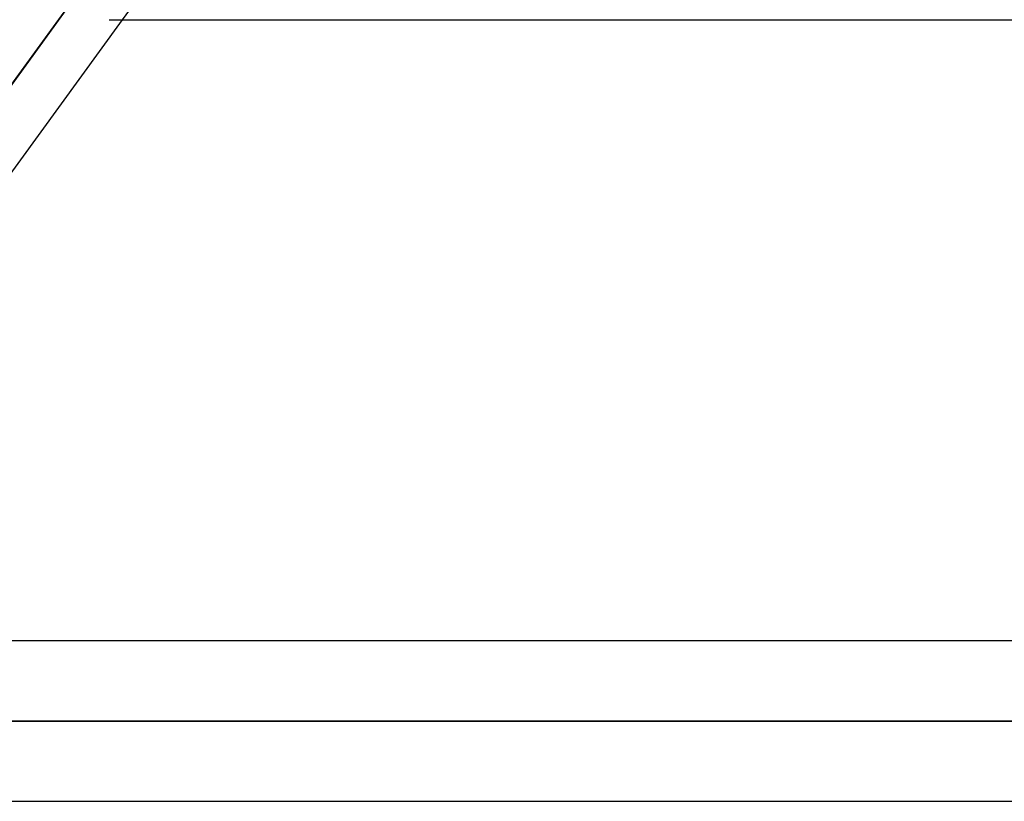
# Model space of a CAD drawing. Header units: millimetres. Extents: x -288 to 288, y -100 to 123.
# Tile 12 of 75: x -164 to -151, y 30 to 41. Entities that reach past the tile are written whole.
import ezdxf

# ---------------------------------------------------------------- set-up
doc = ezdxf.new("R2010")
doc.units = ezdxf.units.MM
doc.layers.add('MAIN-1', color=7, linetype='Continuous')
doc.layers.add('MAIN-2', color=7, linetype='Continuous')

msp = doc.modelspace()

# ---------------------------------------------------------------- linework, layer by layer
at = {"layer": 'MAIN-1'}
for p, q in [((-170.172, 32.435), (-163.539, 41.566)), ((-162.927, 41.175), (-169.275, 32.435)), ((-163.11, 41.175), (163.11, 41.175)), ((171.054, 32.435), (-171.054, 32.435)), ((171.99, 31.305), (-171.99, 31.305)), ((-170.929, 30.175), (170.929, 30.175))]:
    msp.add_line(p, q, dxfattribs=at)
at = {"layer": 'MAIN-2'}
for p, q in [((-161.285, 43.435), (-162.927, 41.175)), ((-163.539, 41.566), (-170.387, 32.138)), ((-171.99, 31.305), (171.99, 31.305)), ((170.293, 31.305), (-170.293, 31.305)), ((-170.293, 31.305), (170.293, 31.305))]:
    msp.add_line(p, q, dxfattribs=at)

doc.saveas('drawing.dxf')
